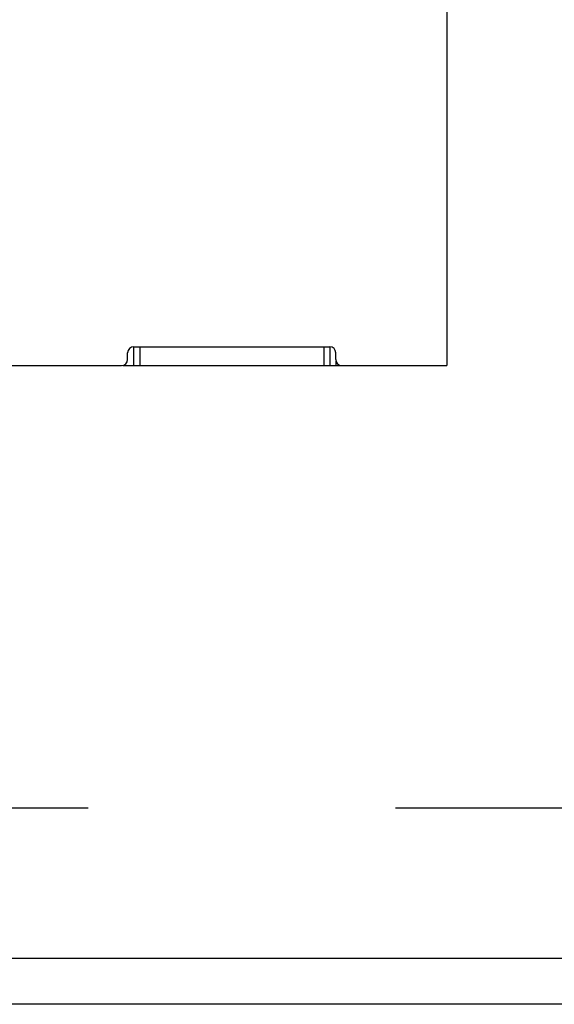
# Model space of a CAD drawing. Header units: inches. Extents: x 0 to 142, y 0 to 92.
# Tile 5 of 65: x 53.16 to 54.52, y 5.35 to 7.86. Entities that reach past the tile are written whole.
import ezdxf

# ---------------------------------------------------------------- set-up
doc = ezdxf.new("R2010")
doc.units = ezdxf.units.IN
doc.header["$LTSCALE"] = 7.824912
doc.header["$MEASUREMENT"] = 0
doc.linetypes.add('HIDDEN', pattern=[0.2, 0.1, -0.1])
doc.layers.get('0').update_dxf_attribs({"linetype": 'CONTINUOUS'})
doc.layers.add('DEFAULT_2', color=8, linetype='HIDDEN')

msp = doc.modelspace()

# ---------------------------------------------------------------- linework, layer by layer
at = {"color": 3, "linetype": 'Continuous'}
for p, q in [((54.2509, 13.4486), (54.2509, 6.9751)), ((53.4535, 7.0231), (53.9523, 7.0231)), ((53.4379, 6.9907), (53.4379, 7.0075)), ((53.9679, 6.9907), (53.9679, 7.0075)), ((38.0795, 6.9751), (53.4223, 6.9751)), ((53.426, 6.9751), (54.2509, 6.9751)), ((34.3304, 5.4671), (57.1714, 5.4671)), ((57.2884, 5.3501), (34.2134, 5.3501))]:
    msp.add_line(p, q, dxfattribs=at)
at = {"color": 7, "linetype": 'Continuous'}
for p, q in [((53.4529, 7.0231), (53.4529, 6.9751)), ((53.4685, 7.0231), (53.4685, 6.9751)), ((53.9373, 7.0231), (53.9373, 6.9751)), ((53.9529, 7.0231), (53.9529, 6.9751)), ((53.9685, 6.9751), (53.9685, 6.9864))]:
    msp.add_line(p, q, dxfattribs=at)
at = {"color": 3, "linetype": 'Continuous'}
for centre, start, end in [((53.4535, 7.0075), 90, 180), ((53.9523, 7.0075), 0, 90), ((53.4223, 6.9907), 270, 360), ((53.9835, 6.9907), 180, 270)]:
    msp.add_arc(centre, 0.0156, start, end, dxfattribs=at)
at = {"layer": 'DEFAULT_2', "color": 8, "linetype": 'HIDDEN'}
msp.add_line((35.3404, 5.8501), (56.7114, 5.8501), dxfattribs=at)

doc.saveas('drawing.dxf')
